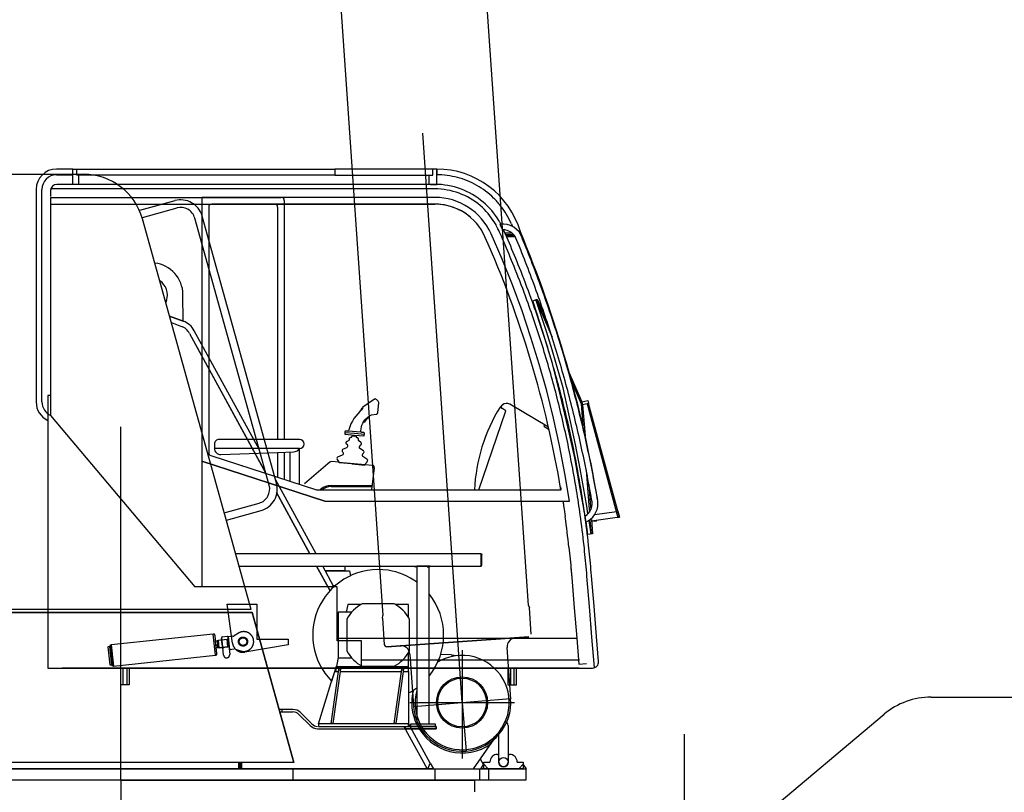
# Model space of a CAD drawing. Extents: x 2278 to 72584, y 12011 to 96322.
# Tile 5 of 29: x 13168 to 16400, y 14354 to 16892. Entities that reach past the tile are written whole.
import ezdxf

# ---------------------------------------------------------------- set-up
doc = ezdxf.new("R2010")
doc.units = 0
doc.header["$LTSCALE"] = 62.5
doc.linetypes.add('CENTER', pattern=[50.5, 30, -9, 2.5, -9])
doc.linetypes.add('HIDDEN', pattern=[12.6, 8.4, -4.2])
for name, color, linetype in [('1', 7, 'CONTINUOUS'), ('11', 7, 'CONTINUOUS'), ('5', 94, 'CONTINUOUS')]:
    doc.layers.add(name, color=color, linetype=linetype)

# ---------------------------------------------------------------- blocks, each defined once
blk = doc.blocks.new('*G0')
at = {"layer": '11', "color": 7, "linetype": 'CONTINUOUS'}
for p, q in [((16160, 14666.4), (17704.2, 14666.4)), ((16354.2, 14666.4), (17624.2, 14666.4)), ((15556.3, 14233.2), (16005.7, 14610.3))]:
    blk.add_line(p, q, dxfattribs=at)
at = {"layer": '11', "color": 7, "linetype": 'CENTER'}
blk.add_line((15350, 12836.4), (15350, 14544.4), dxfattribs=at)
at = {"layer": '11', "color": 7, "linetype": 'CONTINUOUS'}
blk.add_arc((16160, 14426.4), 240, 90, 129.9993, dxfattribs=at)
blk = doc.blocks.new('*G10')
at = {"layer": '11', "color": 7, "linetype": 'CONTINUOUS'}
for p, q in [((11321.5, 16383.8), (13377.9, 16383.8)), ((13677.1, 16297.2), (13560.5, 16264.8)), ((13683.8, 16273.1), (13569.5, 16241.3)), ((13927.7, 14954.8), (13570.6, 16237.4)), ((13986.7, 15362.3), (13742.3, 16240.1)), ((14010.8, 15369), (13766.3, 16246.8)), ((13704.7, 15901.2), (13703.6, 15989.3)), ((13649.2, 15969.2), (13646.9, 15963.1)), ((13704.7, 15901.2), (13659.5, 15917.9)), ((13659.5, 15917.9), (13704.7, 15901.2)), ((13665.5, 15896.5), (13698.4, 15884.3)), ((13665.5, 15896.5), (13698.4, 15884.3)), ((13665.5, 15896.5), (13698.4, 15884.3)), ((13725, 15861.4), (13759.4, 15798.3)), ((13725, 15861.4), (13975.7, 15401.6)), ((13725, 15861.4), (13975.7, 15401.6)), ((13954.4, 15478.4), (13740.8, 15870)), ((13975.7, 15401.6), (13752.3, 15811.2)), ((14140.7, 15136.7), (14007.4, 15381.2)), ((14120.2, 15136.7), (14010.3, 15338.2)), ((14010.3, 15338.2), (14120.2, 15136.7)), ((14010.3, 15338.2), (14120.2, 15136.7)), ((14029.7, 15339.9), (14029.7, 15339.7)), ((13839.4, 15272), (13953.7, 15303.8)), ((13846.1, 15247.9), (13960.4, 15279.7)), ((14105.6, 15217.3), (14105.6, 15217.3)), ((14682.4, 15136.7), (13877, 15136.7)), ((14682.4, 15136.7), (14685.3, 15133.8)), ((14682.4, 15133.8), (14682.4, 15136.7)), ((14682.4, 15096.7), (14682.4, 15136.7)), ((14682.4, 15136.6), (14682.4, 15136.6)), ((14682.4, 15135.4), (14682.4, 15136.1)), ((14683.3, 15135.8), (14682.4, 15134.9)), ((14682.4, 15134.3), (14683.6, 15135.5)), ((14685.3, 15133.8), (14682.4, 15133.8)), ((14685.4, 15133.7), (14682.4, 15133.7)), ((14682.4, 15133.7), (14682.4, 15099.7)), ((14683.9, 15135.2), (14682.5, 15133.8)), ((14682.8, 15136.3), (14682.8, 15136)), ((14683.1, 15133.8), (14684.2, 15134.9)), ((14684.2, 15133.8), (14684.2, 15134.4)), ((14684.5, 15134.6), (14684.5, 15133.8)), ((14685, 15134.1), (14685, 15133.8)), ((14685.4, 15099.7), (14685.4, 15133.7)), ((14682.4, 15096.9), (14685.3, 15099.7)), ((14685.3, 15099.7), (14682.4, 15099.7)), ((14682.4, 15099.7), (14682.4, 15096.9)), ((14682.4, 15099.7), (14685.4, 15099.7)), ((14682.4, 15099.3), (14683.6, 15098.1)), ((14683.3, 15097.8), (14682.4, 15098.7)), ((14682.4, 15098.1), (14682.4, 15097.5)), ((14683.9, 15098.4), (14682.5, 15099.7)), ((14682.8, 15097.2), (14682.8, 15097.6)), ((14683.1, 15099.7), (14684.2, 15098.7)), ((14684.2, 15099.7), (14684.2, 15099.2)), ((14684.5, 15098.9), (14684.5, 15099.7)), ((14685, 15099.5), (14685, 15099.7)), ((13888.2, 15096.7), (14682.4, 15096.7)), ((14186.4, 15015.4), (14142, 15096.7)), ((14142, 15096.7), (14186.4, 15015.4)), ((14142, 15096.7), (14186.4, 15015.4)), ((14199.4, 15029.1), (14162.5, 15096.7)), ((14235.6, 15080.8), (14171.2, 15080.8)), ((14171.2, 15080.8), (14250.6, 15080.8)), ((14235.6, 15096.7), (14235.6, 15080.8)), ((14250.6, 15080.8), (14253.8, 15065.2)), ((14466.9, 15093.2), (14463.3, 15096.7)), ((14463.3, 15096.7), (14466.9, 15096.7)), ((14463.6, 15096.4), (14463.6, 15096.7)), ((14464.3, 15095.7), (14465.3, 15096.7)), ((14464.6, 15096.7), (14464.6, 15096.1)), ((14466, 15096.7), (14464.7, 15095.4)), ((14465, 15095), (14466.8, 15096.7)), ((14466.9, 15096.2), (14465.4, 15094.7)), ((14465.8, 15094.3), (14466.9, 15095.4)), ((14466.5, 15093.6), (14466.5, 15094)), ((14466.9, 15096.7), (14466.9, 15093.2)), ((14466.9, 15094.7), (14466.9, 15094)), ((14466.9, 15093.3), (14466.9, 15093.3)), ((14511.9, 15096.7), (14471.9, 15096.7)), ((14471.9, 15096.7), (14471.9, 15060.5)), ((14506.9, 15093), (14510.4, 15096.7)), ((14510.4, 15096.7), (14506.9, 15096.7)), ((14506.9, 15096.7), (14506.9, 15093)), ((14511.9, 15093.2), (14515.4, 15096.7)), ((14515.4, 15096.7), (14511.9, 15096.7)), ((14511.9, 15096.7), (14511.9, 15093.2)), ((14511.9, 14578.5), (14511.9, 15096.7)), ((14511.9, 15096.2), (14513.4, 15094.7)), ((14513, 15094.3), (14511.9, 15095.4)), ((14511.9, 15094.7), (14511.9, 15094)), ((14511.9, 15093.3), (14511.9, 15093.3)), ((14513.7, 15095), (14512, 15096.7)), ((14512.3, 15093.6), (14512.3, 15094)), ((14512.7, 15096.7), (14514.1, 15095.4)), ((14514.4, 15095.7), (14513.4, 15096.7)), ((14514.1, 15096.7), (14514.1, 15096.1)), ((14515.1, 15096.4), (14515.1, 15096.7)), ((14682.4, 15097), (14682.4, 15097)), ((14471.9, 15060.5), (14471.9, 15014.6)), ((14202.6, 15031.8), (14197.9, 15031.8)), ((14471.9, 15014.6), (14471.9, 14578.5)), ((14244.5, 14970.5), (14239.9, 14945.5)), ((14287.7, 14970.5), (14244.5, 14970.5)), ((14396.6, 14973), (14292.3, 14973)), ((14444.5, 14970.5), (14401.3, 14970.5)), ((14444.5, 14927.2), (14444.5, 14970.5)), ((13927.7, 14954.8), (11321.5, 14954.8)), ((13930.5, 14944.8), (11902.7, 14944.8)), ((11902.7, 14944.8), (13930.5, 14944.8)), ((14067.6, 14452.3), (13930.5, 14944.8)), ((13930.5, 14944.8), (14067.6, 14452.3)), ((14257.3, 14945.5), (14213, 14945.5)), ((14213, 14945.5), (14213, 14795.5)), ((14242, 14922.6), (14242, 14818.3)), ((14447, 14818.3), (14447, 14922.6)), ((14444.5, 14750.5), (14444.5, 14813.7)), ((14213, 14797.2), (14204.5, 14750.5)), ((14213, 14795.5), (14257.3, 14795.5)), ((14585.6, 14804.9), (14548.8, 14806)), ((14585.6, 14804.9), (14603.8, 14803)), ((14587.9, 14800.4), (14585.6, 14800.4)), ((14593.1, 14801.4), (14587.9, 14800.4)), ((14190.5, 14579.5), (14216.6, 14765.5)), ((14190.5, 14714.5), (14201.9, 14750.5)), ((14192.3, 14719.3), (14207.8, 14768.7)), ((14221.6, 14765.5), (14195.5, 14579.5)), ((14201.9, 14750.5), (14204.5, 14750.5)), ((14204.5, 14750.5), (14214.5, 14750.5)), ((14204.5, 14750.5), (14214.5, 14750.5)), ((14444.5, 14765.5), (14207.2, 14765.5)), ((14215.2, 14755.6), (14220.2, 14755.6)), ((14216.6, 14765.5), (14221.6, 14765.5)), ((14219.6, 14750.5), (14421.5, 14750.5)), ((14219.6, 14750.5), (14421.5, 14750.5)), ((14292.3, 14768), (14396.6, 14768)), ((14397.5, 14579.5), (14423.6, 14765.5)), ((14428.6, 14765.5), (14402.5, 14579.5)), ((14422.2, 14755.6), (14427.2, 14755.6)), ((14423.6, 14765.5), (14428.6, 14765.5)), ((14426.6, 14750.5), (14444.5, 14750.5)), ((14426.6, 14750.5), (14444.5, 14750.5)), ((14444.5, 14750.5), (14444.5, 14578.5)), ((14148.2, 14578.5), (14190.5, 14714.5)), ((14159.6, 14615), (14171.6, 14653.1)), ((14064.7, 14625.8), (14019.3, 14625.8)), ((14021.5, 14617.8), (14064.7, 14617.8)), ((14028.5, 14625.8), (14028.5, 14617.8)), ((14126.6, 14578.4), (14089.4, 14615.6)), ((14083.8, 14609.9), (14120.9, 14572.8)), ((14145.7, 14562.5), (14534.5, 14562.5)), ((14444.5, 14578.5), (14148.2, 14578.5)), ((14444.5, 14578.5), (14148.5, 14578.5)), ((14148.5, 14578.5), (14148.5, 14570.5)), ((14148.5, 14570.5), (14444.5, 14570.5)), ((14195.5, 14579.5), (14190.5, 14579.5)), ((14402.5, 14579.5), (14397.5, 14579.5)), ((14429.1, 14570.5), (14505.3, 14430.8)), ((14429.1, 14570.5), (14505.3, 14430.8)), ((14434.5, 14562.5), (14434.5, 14570.5)), ((14534.5, 14562.5), (14434.5, 14562.5)), ((14515.4, 14449.8), (14444.5, 14579.9)), ((14444.5, 14570.5), (14444.5, 14578.5)), ((14444.5, 14570.5), (14534.5, 14570.5)), ((14496.4, 14570.5), (14444.5, 14570.5)), ((14451.9, 14570.5), (14451.9, 14578.5)), ((14451.9, 14578.5), (14531.9, 14578.5)), ((14531.9, 14570.5), (14451.9, 14570.5)), ((14506.9, 14562.5), (14476.9, 14562.5)), ((14534.5, 14570.5), (14496.4, 14570.5)), ((14531.9, 14578.5), (14531.9, 14570.5)), ((14534.5, 14570.5), (14534.5, 14562.5)), ((14534.5, 14562.5), (14534.5, 14570.5)), ((14741.2, 14452.8), (14741.2, 14552.1)), ((14771.1, 14572.8), (14771.1, 14452.8)), ((14657.7, 14430.8), (14725.3, 14528.5)), ((14724.7, 14534.5), (14722.7, 14532.7)), ((14726.8, 14536.4), (14724.7, 14534.5)), ((14725.3, 14528.5), (14735.5, 14545.4)), ((14728.7, 14538.3), (14726.8, 14536.4)), ((14067.6, 14452.3), (12653.4, 14452.3)), ((14067.6, 14452.3), (12653.4, 14452.3)), ((13885.8, 14452.3), (13885.8, 14434.2)), ((13888, 14452.3), (13888, 14430.8)), ((13888, 14452.3), (13888, 14430.8)), ((13894, 14430.8), (13894, 14452.3)), ((13894, 14430.8), (13894, 14452.3)), ((13896.2, 14452.3), (13896.2, 14430.8)), ((14690.9, 14443.2), (14680, 14463.1)), ((14691.2, 14430.8), (14691.2, 14452.8)), ((14691.2, 14452.8), (14711.2, 14452.8)), ((14711.2, 14452.8), (14711.2, 14453.4)), ((14736.2, 14478.4), (14741.2, 14478.4)), ((14771.1, 14478.4), (14776.2, 14478.4)), ((14801.1, 14453.4), (14801.1, 14452.8)), ((14801.1, 14452.8), (14821.1, 14452.8)), ((14821.1, 14452.8), (14821.1, 14430.8)), ((12339, 14430.8), (14829.8, 14430.8)), ((13888, 14430.8), (12484.8, 14430.8)), ((13880, 14430.8), (14657.7, 14430.8)), ((13888, 14430.8), (13894, 14430.8)), ((14505.3, 14430.8), (13894, 14430.8)), ((14064.5, 14430.8), (14064.5, 14393.8)), ((14503.2, 14434.6), (14501, 14430.8)), ((14501, 14430.8), (14505.3, 14430.8)), ((14505.3, 14430.8), (14503.2, 14434.6)), ((14505.3, 14430.8), (14508.8, 14432.7)), ((14505.3, 14430.8), (14508.8, 14432.7)), ((14525.8, 14430.8), (14505.3, 14430.8)), ((14508.8, 14432.7), (14515.4, 14449.8)), ((14508.8, 14432.7), (14515.4, 14449.8)), ((14515.4, 14449.8), (14525.8, 14430.8)), ((14530.4, 14430.8), (14530.4, 14393.8)), ((14677.7, 14430.8), (14677.7, 14393.8)), ((14681.1, 14430.8), (14691.2, 14445.8)), ((14691.2, 14430.8), (14681.1, 14430.8)), ((14697.6, 14430.8), (14684, 14430.8)), ((14691.2, 14445.8), (14706.1, 14430.8)), ((14706.1, 14430.8), (14691.2, 14430.8)), ((14756.1, 14430.8), (14691.2, 14430.8)), ((14706.8, 14430.8), (14706.8, 14393.8)), ((14821.1, 14430.8), (14756.1, 14430.8)), ((14821.1, 14445.8), (14806.1, 14430.8)), ((14806.1, 14430.8), (14821.1, 14430.8)), ((14831.1, 14430.8), (14821.1, 14445.8)), ((14821.1, 14430.8), (14831.1, 14430.8)), ((14829.8, 14430.8), (14829.8, 14393.8)), ((14829.8, 14393.8), (12426.8, 14393.8)), ((13500, 14393.8), (12426.8, 14393.8)), ((13500, 14393.8), (14661, 14393.8)), ((14661, 14393.8), (14661, 14355.8))]:
    blk.add_line(p, q, dxfattribs=at)
at = {"layer": '11', "color": 7, "linetype": 'CENTER'}
for p, q in [((13500, 14393.8), (13500, 15554.1)), ((14620, 14821.1), (14620, 14648.8)), ((14448.6, 14648.8), (14620, 14648.8)), ((14620, 14648.8), (14792.2, 14648.8)), ((14620, 14648.8), (14620, 14464.9)), ((13500, 14393.8), (13500, 14126.8))]:
    blk.add_line(p, q, dxfattribs=at)
at = {"layer": '11', "color": 7, "linetype": 'HIDDEN'}
blk.add_line((13834.7, 15288.8), (13832.7, 15288.8), dxfattribs=at)
at = {"layer": '11', "color": 7, "linetype": 'CONTINUOUS'}
blk.add_lwpolyline([(14471.9, 14694.4), (14471.7, 14693.9), (14471.6, 14693.3), (14471.4, 14692.8), (14471.3, 14692.2), (14471.2, 14691.7), (14471.2, 14691.1), (14471.1, 14690.6), (14471.1, 14690), (14471, 14689.5), (14471, 14688.9)], dxfattribs=at)
for centre, radius in [((14620, 14648.8), 84), ((14620, 14648.8), 84), ((14756.1, 14452.8), 15)]:
    blk.add_circle(centre, radius, dxfattribs=at)
for centre, radius, start, end in [((13377.9, 16183.8), 200, 15.5582, 90), ((13696.5, 16227.4), 72.5, 15.5565, 105.5566), ((13696.5, 16227.4), 47.5, 15.5587, 105.5612), ((13598.6, 15988), 105, 0.7332, 83.2047), ((13598.6, 15988), 54, -20.3147, 57.8543), ((13681.1, 15837.4), 50, 28.6214, 69.6773), ((13681.1, 15837.4), 50, 28.6214, 69.6773), ((13681.1, 15837.4), 50, 28.6214, 69.6773), ((13681.1, 15837.4), 68, 28.6118, 69.6817), ((13940.9, 15349.6), 47.5, -74.44, 15.5635), ((13940.9, 15349.6), 72.5, -74.4435, 15.5618), ((14344.5, 14870.5), 215, 81.2243, -135.2732), ((14344.5, 14870.5), 215, 53.6621, 81.2252), ((14344.5, 14870.5), 215, -38.8623, 38.8655), ((14344.5, 14870.5), 115, 116.9622, 153.0365), ((14344.5, 14870.5), 115, 26.9644, 63.0388), ((14344.5, 14870.5), 115, -153.0356, -116.9612), ((14344.5, 14870.5), 115, -63.0379, -26.9635), ((14620, 14648.8), 155, 75.0008, 121.1379), ((14620, 14648.8), 155, -14.9999, 75.0033), ((14344.4, 14870.6), 215.1, -62.2782, -53.6602), ((14620, 14648.8), 165.4, 164.9754, -153.187), ((14619.8, 14648.1), 154.3, 164.6635, -104.9984), ((14064.7, 14590.8), 35, 45.0035, 90), ((14064.7, 14590.8), 27, 45.0027, 90), ((14620, 14648.8), 155, -104.9995, -15.0016), ((14756.1, 14572.8), 15, 0.0017, 67.0725), ((14145.7, 14597.5), 35, -135.005, -90), ((14145.6, 14597.5), 27, -135.0221, -90), ((14620, 14648.8), 165.4, -153.1919, -55.0891), ((14736.2, 14453.4), 25, 90, 180), ((14756.1, 14452.8), 15, 180, 0), ((14776.2, 14453.4), 25, 0, 90)]:
    blk.add_arc(centre, radius, start, end, dxfattribs=at)
at = {"layer": '5', "color": 94, "linetype": 'CONTINUOUS'}
for p, q in [((14506.4, 15093.3), (14509.8, 15096.7)), ((14509.5, 15096.7), (14506.4, 15093.7)), ((14506.5, 15094.1), (14509.1, 15096.7)), ((14508.8, 15096.7), (14506.6, 15094.5)), ((14506.6, 15095), (14508.4, 15096.7)), ((14508.1, 15096.7), (14506.7, 15095.4)), ((14506.7, 15095.8), (14507.7, 15096.7)), ((14506.9, 15096.6), (14506.9, 15096.7)), ((14507.3, 15096.7), (14507.3, 15096.2)), ((14510.2, 15096.7), (14507.8, 15094.4)), ((14586, 14800), (14586, 14800.5)), ((14603, 14802.8), (14603, 14803.1)), ((14603.6, 14803), (14603.6, 14802.9)), ((14735.4, 14545.3), (14735.4, 14545.3)), ((14501.3, 14430.8), (14501.3, 14431)), ((14505.5, 14430.8), (14505.5, 14430.9)), ((14806.3, 14430.8), (14806.3, 14430.9)), ((14821.1, 14445.7), (14821.1, 14445.3))]:
    blk.add_line(p, q, dxfattribs=at)
blk = doc.blocks.new('*G11')
at = {"layer": '11', "color": 7, "linetype": 'CONTINUOUS'}
for p, q in [((13341.6, 16401.1), (13288.6, 16401.1)), ((13341.6, 16382.1), (13341.6, 16401.1)), ((13341.6, 16350.7), (13341.6, 16401.1)), ((13341.6, 16401.1), (13355.1, 16401.1)), ((13355.1, 16381.1), (13355.1, 16401.1)), ((13355.1, 16401.1), (14202.1, 16401.1)), ((14524.1, 16401.1), (14202.1, 16401.1)), ((14202.1, 16401.1), (14202.1, 16381.1)), ((14536.6, 16401.1), (14523.1, 16401.1)), ((14524.1, 16381.1), (14524.1, 16401.1)), ((14536.6, 16350.7), (14536.6, 16401.1)), ((14536.6, 16401.1), (14536.6, 16382.1)), ((13288.6, 16382.1), (13341.6, 16382.1)), ((13587.6, 16381.1), (13355.1, 16381.1)), ((13361.9, 16350.7), (13361.9, 16381.1)), ((14202.1, 16381.1), (13584.7, 16381.1)), ((14202.1, 16381.1), (14524.1, 16381.1)), ((14511.6, 16350.7), (14511.6, 16381.1)), ((13221.6, 16334.1), (13221.6, 16200.6)), ((13240.6, 15635.9), (13240.6, 16334.1)), ((14530.6, 16335.8), (13269.2, 16335.8)), ((13269.2, 16330.7), (13269.2, 16310.7)), ((14530.6, 16350.8), (13289.2, 16350.8)), ((13361.9, 16350.7), (13341.6, 16350.7)), ((14202.1, 16350.7), (13361.9, 16350.7)), ((14531.9, 16350.7), (14511.6, 16350.7)), ((14516.3, 16350.7), (14536.6, 16350.7)), ((13269.9, 16307.9), (14026.4, 16307.9)), ((13269.9, 15628.5), (13269.9, 16307.9)), ((13766, 16307.9), (13766, 15027.3)), ((14530.6, 16307.9), (13766, 16307.9)), ((14036.4, 16297.9), (14036.4, 15512.8)), ((13269.9, 16285.9), (14004.4, 16285.9)), ((13284.2, 16285.7), (14530.6, 16285.7)), ((13788.1, 16275.8), (13788.1, 15469.5)), ((14530.6, 16285.8), (13798.1, 16285.8)), ((14014.4, 16275.9), (14014.4, 15512.8)), ((13221.6, 16200.6), (13221.6, 15635.9)), ((14744.5, 16219.8), (14752.4, 16201.5)), ((14766.6, 16177.8), (14756.1, 16201.4)), ((14781.9, 16221.3), (14785.8, 16212.3)), ((14760.2, 16191.1), (14783.3, 16191.1)), ((14789.3, 16185.1), (14762.6, 16185.1)), ((14763.4, 16183.1), (14791.2, 16183.1)), ((14794.6, 16178.2), (14765.4, 16178.2)), ((14852.4, 15968.6), (14866.5, 15973.9)), ((14897.5, 15867.8), (14861.8, 15972.1)), ((14861.8, 15972.1), (14915.3, 15849.3)), ((14866.5, 15973.9), (14899.6, 15897.9)), ((14865, 15927.7), (14852.4, 15968.6)), ((14883.9, 15869.3), (14865, 15927.7)), ((14917.4, 15762.6), (14883.9, 15869.3)), ((14915.7, 15806.8), (14897.5, 15867.8)), ((14951.4, 15682.3), (14915.7, 15806.8)), ((14943.7, 15655.7), (14917.4, 15762.6)), ((13268.9, 15712), (13269.3, 15712)), ((13268.9, 15712), (13269.3, 15712)), ((14967.5, 15741.9), (15013.5, 15636.2)), ((13269.3, 15708), (13268.8, 15708)), ((14970.6, 15597), (14951.4, 15682.3)), ((14977.7, 15706), (15010.7, 15630.3)), ((13269.9, 15656.8), (13259.9, 15656.8)), ((13259.9, 15656.8), (13259.9, 15518)), ((13269.9, 15591.7), (13269.9, 15656.8)), ((14966.7, 15554.7), (14943.7, 15655.7)), ((13269.9, 15600.7), (13269.9, 15628.5)), ((14292.6, 15614.9), (14292.1, 15611.2)), ((14332.1, 15645.1), (14294.5, 15618.5)), ((14344.8, 15638.2), (14338.5, 15644.6)), ((14343, 15600.6), (14346.3, 15634.2)), ((14749.7, 15623.7), (14744.6, 15619.4)), ((14753.3, 15626.7), (14749.7, 15623.7)), ((14903.7, 15553), (14776.3, 15628.6)), ((15010.7, 15630.3), (15016.2, 15558.6)), ((15013.5, 15636.2), (15032.9, 15640.9)), ((15015.9, 15626.4), (15013.5, 15636.2)), ((15013.5, 15636.2), (15015.9, 15626.4)), ((15035.3, 15631.1), (15015.9, 15626.4)), ((15015.9, 15626.4), (15016.7, 15615.5)), ((15015.9, 15626.4), (15023.7, 15525)), ((15035.3, 15631.1), (15030.6, 15630)), ((15030.6, 15630), (15131.8, 15256.4)), ((15032.9, 15640.9), (15034.1, 15636)), ((15034.1, 15636), (15035.3, 15631.1)), ((15136.7, 15257.6), (15035.3, 15631.1)), ((13259.9, 15591.8), (13259.9, 14761.8)), ((13744.2, 15028.8), (13269.8, 15591.8)), ((14313.7, 15589.1), (14315.2, 15586.5)), ((14322.6, 15593.5), (14339.1, 15596.1)), ((14992, 15496.1), (14970.6, 15597)), ((14299.3, 15569.1), (14296.9, 15570.9)), ((14990.2, 15452), (14966.7, 15554.7)), ((14234.8, 15535.9), (14234.8, 15531.9)), ((14235.2, 15536.9), (14235.2, 15535.9)), ((14235.2, 15535.9), (14267.2, 15533.1)), ((14236.3, 15529.8), (14266.6, 15527.1)), ((14243.7, 15540.1), (14239.2, 15540.5)), ((14287.4, 15536.3), (14246.5, 15539.9)), ((14248.1, 15544.8), (14247.4, 15542.5)), ((14256, 15520), (14256.5, 15520)), ((14258.5, 15521.8), (14258.5, 15522.8)), ((14260.9, 15524.6), (14266.4, 15524.1)), ((14271.9, 15523.6), (14266.4, 15524.1)), ((14266.6, 15527.1), (14297, 15524.4)), ((14267.2, 15533.1), (14299.5, 15530.2)), ((14273.4, 15520.5), (14273.4, 15521.5)), ((14275.9, 15518.3), (14275.4, 15518.3)), ((14287.8, 15539.9), (14287.8, 15541.3)), ((14292.5, 15535.9), (14291, 15535.9)), ((14296, 15535.6), (14292.5, 15535.9)), ((14299, 15526.3), (14299.5, 15530.2)), ((14299.5, 15530.2), (14299.5, 15531.2)), ((13807.1, 15497.8), (13807.1, 15484.8)), ((14014.4, 15512.8), (13822.1, 15512.8)), ((14086.2, 15512.8), (14014.4, 15512.8)), ((14228.8, 15481.2), (14241.7, 15486.9)), ((14243.5, 15494.7), (14239.9, 15499)), ((14241.3, 15506.6), (14248.8, 15510.7)), ((14250.2, 15513.1), (14250.2, 15515.5)), ((14280.1, 15510.5), (14280.1, 15512.8)), ((14288, 15502.5), (14281.4, 15507.9)), ((14283.8, 15491.2), (14288.1, 15494.8)), ((15007.8, 15416.9), (14992, 15496.1)), ((13795, 15460), (14141.8, 15347.3)), ((14014.4, 15482.8), (13809, 15482.8)), ((13827.9, 15463.4), (14014.4, 15470.3)), ((14086.2, 15482.8), (14014.4, 15482.8)), ((14014.4, 15470.3), (14068.1, 15472.3)), ((14014.4, 15470.3), (14014.4, 15389.3)), ((14036.4, 15471.1), (14036.4, 15381.6)), ((14055, 15471.8), (14055, 15375.5)), ((14081.5, 15478.1), (14086.2, 15482.8)), ((14085, 15481.7), (14085, 15365.8)), ((14212.3, 15456.2), (14227.3, 15462.4)), ((14229.5, 15469.9), (14226.8, 15473.7)), ((14295.9, 15475.3), (14284.2, 15483.2)), ((14293.3, 15464.3), (14296.6, 15467.6)), ((14307.8, 15447.8), (14294.1, 15456.5)), ((13766, 15441.1), (14169.8, 15309.9)), ((14169.8, 15309.9), (13766, 15441.1)), ((13896.8, 15426.9), (13896.8, 15428.7)), ((14179.1, 15432.7), (14103, 15366.9)), ((14185.3, 15438.1), (14179.1, 15432.7)), ((14215.2, 15438.2), (14192, 15440.3)), ((14216, 15438.2), (14209.9, 15449.1)), ((14215.2, 15438.2), (14301.9, 15430.7)), ((14215.2, 15438.2), (14301.9, 15430.7)), ((14216, 15436.2), (14216, 15438.2)), ((14258.3, 15432.5), (14216, 15436.2)), ((14258.3, 15432.5), (14300.7, 15428.8)), ((14300.7, 15430.7), (14309, 15440.4)), ((14300.7, 15428.8), (14300.7, 15430.7)), ((14301.9, 15430.7), (14324.3, 15428.7)), ((15008, 15352.3), (14990.2, 15452)), ((14331.5, 15419.6), (14322.9, 15347.2)), ((15029.6, 15293.4), (15007.8, 15416.9)), ((15027.5, 15411.7), (15036.3, 15297.3)), ((14189.9, 15361.8), (14324.7, 15361.8)), ((14189.9, 15357.8), (14324.2, 15357.8)), ((15036.5, 15365.1), (15041, 15305)), ((14144.9, 15346.9), (14891.4, 15346.9)), ((14153.8, 15347.3), (14155.9, 15349.2)), ((14891.4, 15346.9), (14944.4, 15346.9)), ((15024, 15262.4), (15008, 15352.3)), ((14169.8, 15309.9), (14897.3, 15309.9)), ((14897.3, 15309.9), (14972.7, 15309.9)), ((15033.4, 15268.9), (15029.6, 15293.4)), ((15036.3, 15297.3), (15038.1, 15274.5)), ((15041, 15305), (15042.7, 15282.3)), ((15023.6, 15261.3), (15026.7, 15241.5)), ((15055.5, 15266.5), (15126.6, 15275.7)), ((15131.5, 15276.9), (15136.7, 15257.6)), ((15031, 15218), (15027.4, 15241.8)), ((15043.7, 15202.2), (15036.9, 15246.2)), ((15040, 15249.6), (15040, 15247.7)), ((15040, 15247.7), (15043.7, 15202.2)), ((15045.1, 15250), (15048.6, 15202.8)), ((15136.7, 15257.6), (15045.4, 15244.8)), ((15062.3, 15244.3), (15045.5, 15244.3)), ((15131.8, 15256.4), (15136.7, 15257.6)), ((15033, 15201), (15031, 15218)), ((15048.6, 15202.8), (15033, 15201)), ((15053.2, 14965.1), (15045, 15065.2)), ((14980.3, 15059.8), (14988.5, 14959.9)), ((14980.3, 15059.8), (14988.5, 14959.9)), ((15038.3, 14963.9), (15030.1, 15063.9)), ((13743.5, 15027.3), (13744.2, 15028.8)), ((14210.2, 15028.8), (13744.2, 15028.8)), ((14210.2, 14851.8), (14210.2, 15028.8)), ((14988.5, 14959.9), (14996.3, 14859.9)), ((14988.5, 14959.9), (14996.3, 14859.9)), ((15046.1, 14863.9), (15038.3, 14963.9)), ((15061, 14865.1), (15053.2, 14965.1)), ((15046.1, 14863.9), (15042.6, 14908.6)), ((15061, 14865.1), (15057.7, 14908.6)), ((14997.4, 14858.8), (14210.2, 14858.8)), ((14290.2, 14851.8), (14210.2, 14851.8)), ((14290.2, 14761.8), (14290.2, 14851.8)), ((14996.3, 14859.7), (15003.7, 14774.6)), ((14996.3, 14859.7), (15003.7, 14774.6)), ((15054.8, 14764), (15046.1, 14863.9)), ((15054.8, 14764), (15046.1, 14863.9)), ((15068.1, 14783.6), (15061, 14865.1)), ((15068.1, 14783.6), (15061, 14865.1)), ((14290.2, 14788.6), (15005.9, 14788.6)), ((15003.7, 14774.6), (15028.6, 14776.8)), ((15003.7, 14774.6), (15028.6, 14776.8)), ((13259.9, 14761.8), (14290.2, 14761.8)), ((15004.8, 14761.8), (13307.2, 14761.8)), ((13307.2, 14761.8), (15004.8, 14761.8)), ((13499.1, 14706.4), (13499.1, 14761.8)), ((13507.1, 14706.4), (13507.1, 14761.8)), ((13519.1, 14761.8), (13519.1, 14706.4)), ((13527.1, 14761.8), (13527.1, 14706.4)), ((13914.9, 14761.8), (14039.9, 14761.8)), ((14628.1, 14761.8), (14634.1, 14761.8)), ((14770.7, 14761.8), (14770.7, 14706.4)), ((14778.7, 14761.8), (14778.7, 14706.4)), ((14790.7, 14706.4), (14790.7, 14761.8)), ((14798.7, 14706.4), (14798.7, 14761.8)), ((15004.8, 14761.8), (15048.2, 14761.8)), ((15038.4, 14761.8), (15048.2, 14761.8)), ((13527.1, 14706.4), (13499.1, 14706.4)), ((13519.1, 14706.4), (13507.1, 14706.4)), ((14770.7, 14706.4), (14798.7, 14706.4)), ((14778.7, 14706.4), (14790.7, 14706.4))]:
    blk.add_line(p, q, dxfattribs=at)
at = {"layer": '11', "color": 7, "linetype": 'HIDDEN'}
for p, q in [((14764.1, 15606.4), (14750.2, 15615.7)), ((14674.7, 15347), (14764.1, 15606.4)), ((14890.9, 15560.6), (14888.4, 15556.3)), ((14888.4, 15556.3), (14905.7, 15546)), ((13848.5, 14971.8), (13946.5, 14971.8)), ((13866.1, 14844), (13848.5, 14971.8)), ((13946.5, 14971.8), (13946.5, 14856.8)), ((13803.3, 14873.7), (13468.1, 14838.1)), ((13810.7, 14804.1), (13803.3, 14873.7)), ((13886.1, 14876.7), (13871.9, 14867.9)), ((13812, 14839.4), (13808.8, 14869.3)), ((13810.7, 14851.4), (13815.7, 14851.9)), ((13813.2, 14827.5), (13810.7, 14851.4)), ((13815.1, 14809.6), (13812, 14839.4)), ((13819, 14852.3), (13815.7, 14851.9)), ((13815.7, 14851.9), (13817, 14840)), ((13818.2, 14828), (13816.9, 14840)), ((13819, 14852.2), (13821.5, 14828.4)), ((13819.9, 14853.3), (13848.7, 14856.4)), ((13822.6, 14827.5), (13819.9, 14853.3)), ((13849.8, 14855.5), (13820, 14852.3)), ((13829.3, 14858.4), (13831.2, 14841.5)), ((13831.3, 14859.6), (13830.3, 14859.6)), ((13830.3, 14859.5), (13834.1, 14823.7)), ((13833.2, 14841.7), (13830.9, 14862.5)), ((13831.2, 14841.5), (13833, 14824.5)), ((13832.7, 14864.7), (13848.6, 14866.4)), ((13837.1, 14804.5), (13833.2, 14841.7)), ((13848.7, 14856.4), (13849.8, 14855.5)), ((13851.4, 14830.5), (13848.7, 14856.4)), ((13849.8, 14855.5), (13851.1, 14843.6)), ((13850.6, 14864.7), (13857, 14806.6)), ((13851.1, 14843.6), (13852.3, 14831.6)), ((13851.8, 14862.8), (13851.2, 14861.7)), ((13851.2, 14861.7), (13854.9, 14825.9)), ((13867.7, 14866.4), (13851.8, 14864.8)), ((13851.8, 14864.8), (13851.8, 14862.8)), ((13851.8, 14864.8), (13856.3, 14823)), ((14048.5, 14838.8), (13906.7, 14814.3)), ((13946.5, 14856.8), (14048.5, 14856.8)), ((14048.5, 14856.8), (14048.5, 14838.8)), ((13463.6, 14832.6), (13456.7, 14831.9)), ((13456.7, 14831.9), (13463, 14772.2)), ((13466.3, 14835.9), (13463.3, 14835.6)), ((13463.3, 14835.6), (13470.3, 14770)), ((13470, 14773), (13463.6, 14832.6)), ((13466.1, 14835.9), (13473.3, 14770.3)), ((13468.1, 14838.1), (13475.5, 14768.5)), ((13818.2, 14828), (13813.2, 14827.5)), ((13821.5, 14828.5), (13818.2, 14828)), ((13852.3, 14831.6), (13822.5, 14828.5)), ((13851.4, 14830.5), (13822.6, 14827.5)), ((13834.1, 14823.6), (13835.1, 14823.8)), ((13852.3, 14831.6), (13851.4, 14830.5)), ((13854.9, 14825.9), (13856, 14825)), ((13856, 14825), (13856, 14823)), ((13856, 14823), (13872.1, 14824.7)), ((13876.5, 14824.1), (13892.3, 14818.5)), ((13475.5, 14768.5), (13810.7, 14804.1)), ((13463, 14772.2), (13470, 14773)), ((13470.3, 14770), (13473.3, 14770.3))]:
    blk.add_line(p, q, dxfattribs=at)
at = {"layer": '11', "color": 7, "linetype": 'CONTINUOUS'}
for points in [[(14747.3, 16220.2), (14747.6, 16219.7), (14747.7, 16219.7), (14747.6, 16220), (14747.3, 16220.6), (14746.7, 16221.6), (14746, 16222.9), (14745, 16224.6), (14743.7, 16226.7), (14742.1, 16229.3), (14740.2, 16232.5)], [(14752.8, 16171.8), (14749.2, 16180.1), (14745.9, 16187.4), (14743, 16193.9), (14740.4, 16199.6), (14737.9, 16204.8), (14735.6, 16209.5), (14733.4, 16213.8), (14731.4, 16217.7), (14729.4, 16221.4), (14727.4, 16224.8)], [(14972.7, 15309.9), (14957.6, 15401.5), (14940.1, 15492.5), (14920.2, 15582.7), (14897.9, 15672.1), (14873.2, 15760.6), (14846.1, 15848.2), (14816.8, 15934.8), (14785.2, 16020.3), (14751.3, 16104.7), (14715.2, 16187.9)], [(14794.7, 16071.1), (14790.7, 16081.1), (14786.7, 16091.1), (14782.6, 16101.2), (14778.4, 16111.3), (14774.3, 16121.3), (14770.1, 16131.4), (14765.8, 16141.5), (14761.5, 16151.6), (14757.2, 16161.7), (14752.8, 16171.8)], [(14808.7, 16076.6), (14804.6, 16086.7), (14800.6, 16096.8), (14796.5, 16106.9), (14792.3, 16117), (14788.1, 16127.1), (14783.9, 16137.2), (14779.6, 16147.3), (14775.3, 16157.5), (14771, 16167.6), (14766.6, 16177.8)], [(14867.8, 15869.6), (14864.6, 15879.5), (14861.3, 15889.4), (14857.9, 15899.3), (14854.5, 15909.3), (14851.1, 15919.4), (14847.6, 15929.5), (14844, 15939.6), (14840.4, 15949.8), (14836.7, 15960.1), (14833, 15970.4)], [(14882.1, 15874.3), (14878.8, 15884.2), (14875.5, 15894.1), (14872.1, 15904.1), (14868.7, 15914.2), (14865.2, 15924.3), (14861.7, 15934.4), (14858.1, 15944.6), (14854.5, 15954.8), (14850.8, 15965.1), (14847.1, 15975.5)], [(14913.6, 15773.1), (14910.5, 15783.6), (14907.4, 15793.9), (14904.2, 15804.2), (14901.1, 15814.5), (14898, 15824.6), (14894.8, 15834.7), (14891.7, 15844.7), (14888.5, 15854.6), (14885.3, 15864.5), (14882.1, 15874.3)], [(14899.2, 15768.9), (14896.1, 15779.3), (14893, 15789.6), (14889.9, 15799.9), (14886.8, 15810), (14883.6, 15820.1), (14880.5, 15830.2), (14877.4, 15840.1), (14874.2, 15850), (14871, 15859.9), (14867.8, 15869.6)], [(14927.3, 15668.2), (14924.7, 15678), (14922, 15687.9), (14919.3, 15697.9), (14916.6, 15707.9), (14913.8, 15717.9), (14911, 15728), (14908.1, 15738.2), (14905.2, 15748.4), (14902.2, 15758.6), (14899.2, 15768.9)], [(14941.8, 15672), (14939.2, 15681.9), (14936.5, 15691.8), (14933.8, 15701.8), (14931, 15711.9), (14928.2, 15722), (14925.4, 15732.1), (14922.5, 15742.3), (14919.6, 15752.5), (14916.6, 15762.8), (14913.6, 15773.1)], [(14952, 15567.5), (14949.6, 15577.9), (14947.2, 15588.3), (14944.7, 15598.5), (14942.3, 15608.7), (14939.8, 15618.8), (14937.3, 15628.9), (14934.8, 15638.8), (14932.3, 15648.7), (14929.8, 15658.5), (14927.3, 15668.2)], [(14966.7, 15570.8), (14964.2, 15581.3), (14961.8, 15591.7), (14959.3, 15602), (14956.8, 15612.3), (14954.4, 15622.4), (14951.9, 15632.5), (14949.4, 15642.5), (14946.8, 15652.4), (14944.3, 15662.2), (14941.8, 15672)], [(14294.5, 15618.5), (14294.2, 15618.3), (14293.8, 15618), (14293.6, 15617.6), (14293.3, 15617.3), (14293.1, 15616.9), (14292.9, 15616.5), (14292.8, 15616.1), (14292.7, 15615.7), (14292.6, 15615.3), (14292.6, 15614.9)], [(14287.8, 15541.3), (14288.2, 15547.6), (14289.3, 15554), (14291.2, 15560.2), (14293.8, 15566.2), (14297.1, 15571.9), (14301, 15577.2), (14305.6, 15582.2), (14310.8, 15586.5), (14316.5, 15590.3), (14322.6, 15593.5)], [(14315.2, 15586.5), (14313.2, 15585), (14311.4, 15583.5), (14309.6, 15581.9), (14307.8, 15580.3), (14306.2, 15578.5), (14304.6, 15576.7), (14303.2, 15574.9), (14301.8, 15573), (14300.5, 15571.1), (14299.3, 15569.1)], [(14339.1, 15596.1), (14339.8, 15596.2), (14340.4, 15596.5), (14340.9, 15596.8), (14341.5, 15597.2), (14341.9, 15597.6), (14342.3, 15598.2), (14342.6, 15598.7), (14342.8, 15599.3), (14343, 15600), (14343, 15600.6)], [(14863, 15578), (14863, 15577.9), (14863, 15577.8), (14863.1, 15577.7), (14863.1, 15577.6), (14863.1, 15577.5), (14863.1, 15577.4), (14863.1, 15577.3), (14863.1, 15577.2), (14863.1, 15577.1), (14863.1, 15577)], [(14973.8, 15466.7), (14971.8, 15476.5), (14969.8, 15486.3), (14967.8, 15496.1), (14965.7, 15506.1), (14963.5, 15516.1), (14961.3, 15526.2), (14959.1, 15536.4), (14956.8, 15546.7), (14954.4, 15557), (14952, 15567.5)], [(14988.5, 15469.7), (14986.5, 15479.4), (14984.5, 15489.3), (14982.5, 15499.2), (14980.3, 15509.2), (14978.2, 15519.3), (14976, 15529.4), (14973.7, 15539.7), (14971.4, 15550), (14969.1, 15560.4), (14966.7, 15570.8)], [(14234.8, 15531.9), (14234.7, 15531.6), (14234.7, 15531.3), (14234.8, 15531), (14234.9, 15530.7), (14235, 15530.5), (14235.2, 15530.2), (14235.4, 15530), (14235.7, 15529.9), (14236, 15529.8), (14236.3, 15529.8)], [(14239.2, 15540.5), (14238.6, 15540.6), (14238, 15540.5), (14237.5, 15540.3), (14236.9, 15540), (14236.4, 15539.6), (14236, 15539.2), (14235.6, 15538.6), (14235.4, 15538.1), (14235.3, 15537.5), (14235.2, 15536.9)], [(14250.2, 15515.5), (14250.4, 15516.2), (14250.7, 15516.9), (14251.1, 15517.6), (14251.6, 15518.3), (14252.2, 15518.9), (14252.9, 15519.3), (14253.7, 15519.7), (14254.5, 15519.9), (14255.2, 15520), (14256, 15520)], [(14256.5, 15520), (14256.8, 15520), (14257.1, 15520), (14257.4, 15520.1), (14257.6, 15520.3), (14257.9, 15520.4), (14258.1, 15520.7), (14258.3, 15520.9), (14258.4, 15521.2), (14258.4, 15521.5), (14258.5, 15521.8)], [(14258.5, 15522.8), (14258.6, 15523.1), (14258.7, 15523.4), (14258.9, 15523.6), (14259.1, 15523.9), (14259.4, 15524.1), (14259.7, 15524.3), (14260, 15524.5), (14260.3, 15524.6), (14260.6, 15524.6), (14260.9, 15524.6)], [(14273.4, 15521.5), (14273.5, 15521.8), (14273.5, 15522.1), (14273.4, 15522.4), (14273.3, 15522.7), (14273.1, 15522.9), (14272.9, 15523.2), (14272.7, 15523.4), (14272.4, 15523.5), (14272.1, 15523.6), (14271.9, 15523.6)], [(14275.4, 15518.3), (14275.1, 15518.3), (14274.8, 15518.4), (14274.5, 15518.6), (14274.2, 15518.8), (14274, 15519), (14273.8, 15519.3), (14273.6, 15519.6), (14273.5, 15519.9), (14273.4, 15520.2), (14273.4, 15520.5)], [(14280.1, 15512.8), (14280.2, 15513.6), (14280.1, 15514.3), (14279.9, 15515.1), (14279.6, 15515.8), (14279.2, 15516.5), (14278.6, 15517.1), (14278, 15517.6), (14277.3, 15517.9), (14276.6, 15518.1), (14275.9, 15518.3)], [(14291, 15535.9), (14290.5, 15536), (14289.9, 15536.2), (14289.4, 15536.4), (14289, 15536.8), (14288.6, 15537.3), (14288.2, 15537.8), (14288, 15538.3), (14287.8, 15538.8), (14287.8, 15539.4), (14287.8, 15539.9)], [(14299.5, 15531.2), (14299.6, 15531.8), (14299.5, 15532.4), (14299.3, 15533), (14299.1, 15533.6), (14298.7, 15534.2), (14298.2, 15534.6), (14297.7, 15535), (14297.1, 15535.3), (14296.6, 15535.5), (14296, 15535.6)], [(14297, 15524.4), (14297.3, 15524.4), (14297.6, 15524.5), (14297.9, 15524.6), (14298.2, 15524.7), (14298.4, 15524.9), (14298.6, 15525.1), (14298.8, 15525.4), (14298.9, 15525.7), (14299, 15526), (14299, 15526.3)], [(14248.8, 15510.7), (14249, 15510.9), (14249.3, 15511), (14249.5, 15511.2), (14249.7, 15511.5), (14249.8, 15511.7), (14250, 15512), (14250.1, 15512.2), (14250.2, 15512.5), (14250.2, 15512.8), (14250.2, 15513.1)], [(14281.4, 15507.9), (14281.1, 15508), (14280.9, 15508.3), (14280.7, 15508.5), (14280.6, 15508.7), (14280.4, 15509), (14280.3, 15509.3), (14280.2, 15509.6), (14280.1, 15509.9), (14280.1, 15510.2), (14280.1, 15510.5)], [(13807.1, 15484.8), (13807.1, 15483.4)], [(14992.3, 15366), (14990.5, 15376.5), (14988.7, 15386.9), (14986.9, 15397.1), (14985.1, 15407.4), (14983.2, 15417.5), (14981.4, 15427.5), (14979.5, 15437.4), (14977.6, 15447.3), (14975.7, 15457), (14973.8, 15466.7)], [(15007.1, 15368.5), (15005.3, 15379), (15003.5, 15389.5), (15001.7, 15399.8), (14999.9, 15410), (14998, 15420.2), (14996.1, 15430.3), (14994.2, 15440.2), (14992.3, 15450.1), (14990.4, 15459.9), (14988.5, 15469.7)], [(14943, 15357.7), (14943.2, 15356.6), (14943.4, 15355.5), (14943.6, 15354.4), (14943.8, 15353.3), (14943.9, 15352.2), (14944.1, 15351.2), (14944.3, 15350.1), (14944.5, 15349), (14944.7, 15347.9), (14944.8, 15346.9)], [(15007.9, 15265.3), (15006.6, 15275), (15005.2, 15284.8), (15003.7, 15294.7), (15002.2, 15304.7), (15000.7, 15314.7), (14999.1, 15324.8), (14997.5, 15335), (14995.8, 15345.2), (14994.1, 15355.6), (14992.3, 15366)], [(15022.8, 15267.4), (15021.4, 15277.1), (15020, 15287), (15018.5, 15296.9), (15017, 15306.9), (15015.5, 15317), (15013.9, 15327.1), (15012.3, 15337.4), (15010.6, 15347.7), (15008.9, 15358.1), (15007.1, 15368.5)], [(14950.8, 15309.9), (14951.1, 15308.7), (14951.4, 15306.6), (14951.9, 15303.7), (14952.5, 15299.8), (14953.2, 15295.1), (14954, 15289.5), (14954.9, 15283.1), (14956, 15275.7), (14957.1, 15267.5), (14958.4, 15258.4)], [(15026.7, 15241.5), (15034.5, 15245.7), (15042, 15251.2), (15048.9, 15257.8), (15054.9, 15265.5), (15059.7, 15274.1), (15063.2, 15283.3), (15065.4, 15292.7), (15066.1, 15302.2), (15065.6, 15311.4), (15063.8, 15320.1)], [(15030.1, 15063.9), (15029.2, 15074.2), (15028.3, 15084.5), (15027.4, 15094.6), (15026.5, 15104.8), (15025.5, 15114.9), (15024.5, 15124.9), (15023.5, 15134.9), (15022.5, 15144.8), (15021.5, 15154.7), (15020.4, 15164.5)], [(15045, 15065.2), (15044.2, 15075.5), (15043.3, 15085.8), (15042.3, 15096), (15041.4, 15106.2), (15040.4, 15116.3), (15039.5, 15126.4), (15038.5, 15136.4), (15037.4, 15146.4), (15036.4, 15156.3), (15035.3, 15166.1)], [(14970.7, 15159.1), (14971.8, 15149.4), (14972.8, 15139.7), (14973.8, 15129.8), (14974.8, 15120), (14975.7, 15110.1), (14976.7, 15100.1), (14977.6, 15090.1), (14978.5, 15080.1), (14979.4, 15069.9), (14980.3, 15059.8)], [(14976.8, 15098.5), (14977.2, 15094.6), (14977.6, 15090.8), (14977.9, 15086.9), (14978.2, 15083.1), (14978.6, 15079.2), (14978.9, 15075.3), (14979.3, 15071.5), (14979.6, 15067.6), (14979.9, 15063.7), (14980.3, 15059.8)], [(14996.3, 14859.9), (14996.3, 14859.7)], [(14996.3, 14859.9), (14996.3, 14859.7)]]:
    blk.add_lwpolyline(points, dxfattribs=at)
at = {"layer": '11', "color": 7, "linetype": 'HIDDEN'}
for points in [[(13819.9, 14853.3), (13819.9, 14853.2), (13819.8, 14853), (13819.8, 14852.9), (13819.7, 14852.7), (13819.6, 14852.6), (13819.5, 14852.5), (13819.4, 14852.4), (13819.3, 14852.4), (13819.1, 14852.3), (13819, 14852.3)], [(13830.3, 14859.6), (13830.1, 14859.5), (13830, 14859.5), (13829.8, 14859.4), (13829.7, 14859.3), (13829.6, 14859.1), (13829.5, 14859), (13829.4, 14858.8), (13829.3, 14858.7), (13829.3, 14858.5), (13829.3, 14858.4)], [(13848.6, 14866.4), (13848.9, 14866.4), (13849.2, 14866.4), (13849.5, 14866.3), (13849.8, 14866.2), (13850, 14866), (13850.3, 14865.8), (13850.4, 14865.5), (13850.5, 14865.2), (13850.6, 14864.9), (13850.6, 14864.7)], [(13468.1, 14838.1), (13467.8, 14838.1), (13467.5, 14838), (13467.2, 14837.8), (13466.9, 14837.6), (13466.7, 14837.4), (13466.5, 14837.1), (13466.3, 14836.8), (13466.2, 14836.5), (13466.1, 14836.2), (13466.1, 14835.9)], [(13822.6, 14827.5), (13822.6, 14827.6), (13822.5, 14827.8), (13822.4, 14827.9), (13822.4, 14828), (13822.2, 14828.2), (13822.1, 14828.3), (13821.9, 14828.4), (13821.8, 14828.4), (13821.6, 14828.5), (13821.5, 14828.5)], [(13833, 14824.5), (13833, 14824.4), (13833, 14824.3), (13833.1, 14824.1), (13833.2, 14824), (13833.3, 14823.8), (13833.5, 14823.7), (13833.6, 14823.7), (13833.8, 14823.6), (13833.9, 14823.6), (13834.1, 14823.6)]]:
    blk.add_lwpolyline(points, dxfattribs=at)
for radius in [15, 12.5, 12.5]:
    blk.add_circle((13900.8, 14848.8), radius, dxfattribs=at)
at = {"layer": '11', "color": 7, "linetype": 'CONTINUOUS'}
for centre, radius, start, end in [((13288.6, 16334.1), 67, 90, 180), ((14536.6, 16114.6), 286.5, 16.3241, 90), ((13288.6, 16334.1), 48, 90, 179.9995), ((14536.6, 16114.5), 267.6, 82.6146, 90.0003), ((14536.6, 16114.5), 267.6, 75.2247, 82.6115), ((14536.6, 16114.6), 267.6, 67.8345, 75.2221), ((14536.6, 16114.6), 267.5, 60.4433, 67.8328), ((13289.2, 16330.7), 20, 90, 179.9162), ((14530.6, 16105.8), 245, 49.5797, 90.0013), ((14530.6, 16105.8), 230, 49.5797, 90.0013), ((14536.5, 16114.5), 267.6, 53.0573, 60.4431), ((14536.3, 16114.3), 267.9, 45.6701, 53.0491), ((14026.4, 16297.9), 10, 0, 89.9948), ((14530.6, 16105.9), 202, 23.9591, 90.0006), ((14536.3, 16114.3), 267.9, 38.2819, 45.66), ((13798.1, 16275.8), 10, 90, 179.9895), ((14004.4, 16275.9), 10, 0, 90), ((14530.6, 16105.9), 179.9, 23.9594, 90.0006), ((14530.6, 16105.9), 179.9, 49.5816, 90.0191), ((14530.6, 16105.8), 229.9, 31.1513, 49.5806), ((14530.6, 16105.8), 244.9, 31.1502, 49.5785), ((14536.6, 16114.6), 267.5, 30.8822, 38.2712), ((14536.4, 16114.5), 267.7, 23.4997, 30.8844), ((14753.8, 16153.5), 67, 17.0527, 97.9111), ((14753.8, 16153.5), 48, 16.088, 91.5918), ((11561.6, 14786.5), 3428.9, 9.4052, 23.9586), ((11064, 14629.1), 4040, 21.1141, 22.3725), ((11057.5, 14637.3), 4064.5, 9.6732, 22.538), ((11059.3, 14627.2), 4064, 21.1156, 22.359), ((11477.4, 14752.8), 3569.6, 19.943, 21.6723), ((11480.8, 14754.2), 3580.9, 19.9409, 21.6719), ((11061.1, 14627.9), 4043.1, 19.8582, 21.1157), ((11057, 14626.3), 4066.5, 19.8588, 21.1149), ((11066.2, 14629.7), 4056.7, 18.5994, 19.8585), ((11058.2, 14626.8), 4046.2, 18.6012, 19.8577), ((11052, 14624.8), 4052.7, 17.3463, 18.6008), ((11066.7, 14629.5), 4056.3, 17.3443, 18.6036), ((11051.5, 14624.8), 4053.2, 16.0889, 17.3432), ((11058.2, 14626.9), 4065.2, 16.0877, 17.3443), ((11066.4, 14629.2), 4037.7, 14.8292, 16.0884), ((11060.5, 14627.5), 4062.8, 14.8311, 16.0883), ((11070.7, 14630), 4033.3, 13.5729, 14.8335), ((11054, 14625.8), 4069.5, 13.5757, 14.8309), ((13288.6, 15635.9), 67, 180, -115.3635), ((13288.6, 15635.9), 48, 180, -112.978), ((14292.5, 15610.2), 5, 90.6481, -151.3542), ((14334.9, 15641), 5, 45.0123, 125.3029), ((14341.3, 15634.7), 4.99, -5.0543, 45.011), ((15229.4, 15320.9), 569.3, 148.3748, 177.3671), ((14766.1, 15611.4), 20, 59.3252, 130.0657), ((14382, 15502.9), 140.7, 129.7059, 162.6422), ((11058.1, 14626.9), 4046.3, 12.3173, 13.5738), ((11053, 14625.8), 4070.5, 12.3176, 13.5725), ((14244.1, 15543.6), 3.5, -94.9955, -18.1485), ((13822.1, 15497.8), 15, 90, -179.9895), ((14086.2, 15497.8), 15, 0, 89.9983), ((14086.2, 15497.8), 15, -90, 0), ((14243.7, 15502.2), 5, 118.6868, -140.0039), ((14239.7, 15491.5), 5, -66.0488, 40.0027), ((14287, 15487.3), 5, 129.9649, -123.9474), ((14284.9, 15498.6), 5.01, -49.916, 51.2162), ((11062.5, 14627.8), 4041.8, 11.0604, 12.3183), ((11051.9, 14625.6), 4071.6, 11.0619, 12.3164), ((13798.1, 15469.5), 10, 180, -108.0073), ((13827.1, 15483.4), 20, 180, -87.7032), ((14067.4, 15492.3), 20, -87.8757, -44.9493), ((14214.2, 15451.6), 5, 112.4563, -150.0141), ((14230.9, 15476.6), 5, 113.9427, -144.7914), ((14225.4, 15467), 5, -67.5186, 35.2171), ((14296.8, 15460.8), 5, 134.7205, -122.451), ((14293.1, 15471.2), 5, -45.2348, 56.0498), ((14191.2, 15431.3), 9, 84.9933, 130.8697), ((14305.1, 15443.6), 5, -39.9772, 57.5105), ((14323.6, 15420.7), 8, -7.9839, 84.959), ((11056.4, 14626.5), 4048, 9.8053, 11.0613), ((11063.6, 14627.9), 4059.7, 9.8176, 11.0623), ((14189.9, 15309.8), 52, 90, 130.8564), ((14189.9, 15309.8), 48, 90, 128.6096), ((14144.9, 15356.9), 10, -107.9889, -89.9982), ((14999.2, 15302.6), 48, -59.4222, 16.0866), ((14999.5, 15302.7), 67, 9.2651, 15.1221), ((11692.5, 14803), 3347.5, 6.1994, 7.9371), ((11699.7, 14803.9), 3355.3, 6.1984, 7.9399), ((11690.6, 14802.7), 3299.5, 6.2009, 7.9376), ((15048.2, 14781.8), 20, -90, 4.9719), ((15048.2, 14781.8), 20, -90, 4.9793)]:
    blk.add_arc(centre, radius, start, end, dxfattribs=at)
at = {"layer": '11', "color": 7, "linetype": 'HIDDEN'}
for centre, radius, start, end in [((14753, 15619.9), 5, 130.032, -123.6739), ((13803.9, 14868.7), 5, 6.0493, 96.1021), ((13903.3, 14849.1), 32.5, 6.0489, 121.7891), ((13832.9, 14862.8), 2, 96.1131, -173.9592), ((13900.8, 14848.8), 35, -172.1453, -80.1983), ((13866.6, 14876.4), 10, -83.8907, -58.151), ((13903.3, 14849.1), 32.5, -109.6873, 6.0506), ((13810.2, 14809.1), 5, -83.9025, 6.0918), ((13847, 14805.5), 10, -173.903, 6.049), ((13873.1, 14814.6), 10.1, 70.3074, 95.7093), ((13475.2, 14770.5), 2, -173.9692, -83.8967)]:
    blk.add_arc(centre, radius, start, end, dxfattribs=at)
blk = doc.blocks.new('*G12')
at = {"layer": '1', "color": 7, "linetype": 'CENTER'}
blk.add_line((14460.6, 14635.3), (14779.4, 14662.2), dxfattribs=at)
at = {"layer": '1', "color": 7, "linetype": 'CONTINUOUS'}
blk.add_circle((14620, 14648.8), 80, dxfattribs=at)
at = {"layer": '11', "color": 7, "linetype": 'CENTER'}
for q in [(14294.1, 19368.3), (14633.4, 14489.4)]:
    blk.add_line((14620, 14648.8), q, dxfattribs=at)
at = {"layer": '11', "color": 7, "linetype": 'CONTINUOUS'}
for p, q in [((14792.3, 15637.9), (14533.5, 19384.9)), ((14054.7, 19351.9), (14359.7, 14934.5)), ((14838.6, 14967.6), (14792.3, 15637.9)), ((14838.6, 14967.6), (14841.1, 14959.8)), ((14847.1, 14873), (14841.1, 14959.8)), ((14358.3, 14926.4), (14359.7, 14934.5)), ((14358.3, 14926.4), (14364.3, 14839.6)), ((14372.8, 14832.2), (14839.7, 14864.4)), ((14839.7, 14864.4), (14372.8, 14832.2)), ((14372.8, 14832.2), (14416.7, 14835.2)), ((14448.7, 14807.4), (14460.4, 14637.8)), ((14779.6, 14659.8), (14767.9, 14829.4))]:
    blk.add_line(p, q, dxfattribs=at)
blk.add_circle((14620, 14648.8), 80, dxfattribs=at)
for centre, radius, start, end in [((14372.2, 14840.2), 8, -176.0719, -86.05), ((14797.8, 14831.5), 30, 93.9325, -176.05), ((14418.8, 14805.3), 30, 3.915, 93.95), ((14620, 14648.8), 160, -175.1795, 4.8205)]:
    blk.add_arc(centre, radius, start, end, dxfattribs=at)

msp = doc.modelspace()

# ---------------------------------------------------------------- block references
at = {"layer": '11', "color": 7, "linetype": 'CONTINUOUS'}
for name in ['*G12', '*G10', '*G11', '*G0']:
    msp.add_blockref(name, (0, 0), dxfattribs=at)

doc.saveas('drawing.dxf')
